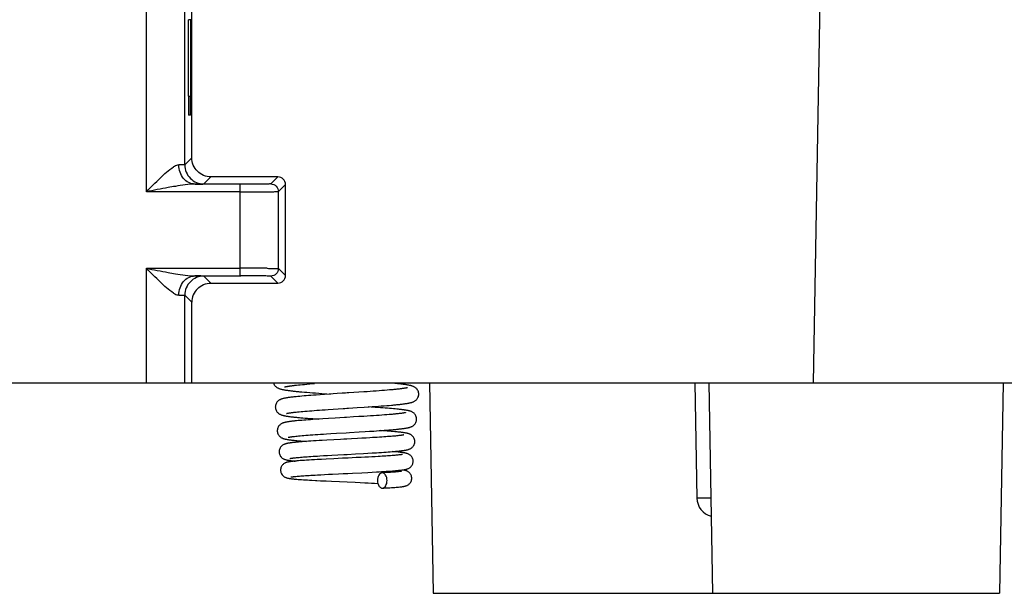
# Model space of a CAD drawing. Header units: millimetres. Extents: x 0 to 594, y 0 to 420.
# Tile 151 of 236: x 232 to 258, y 274 to 289. Entities that reach past the tile are written whole.
import ezdxf

# ---------------------------------------------------------------- set-up
doc = ezdxf.new("R2010")
doc.units = ezdxf.units.MM
doc.header["$LTSCALE"] = 32.67
doc.layers.get('0').update_dxf_attribs({"linetype": 'CONTINUOUS'})

msp = doc.modelspace()

# ---------------------------------------------------------------- linework, layer by layer
at = {"color": 9, "linetype": 'CONTINUOUS'}
for p, q in [((235.11735, 284.23122), (235.11735, 289.23035)), ((252.5492, 279.23035), (252.72375, 289.23035)), ((236.26811, 288.73035), (236.21335, 288.73035)), ((236.21335, 286.73034), (236.26779, 286.73034)), ((236.11734, 284.93469), (236.30249, 285.11983)), ((236.80246, 284.61982), (236.61733, 284.43469)), ((238.36734, 284.43469), (238.55243, 284.61978)), ((237.56735, 284.37233), (237.56735, 284.43121)), ((237.56735, 282.22948), (237.56735, 284.37233)), ((238.75243, 284.41979), (238.56734, 284.23469)), ((237.56735, 284.23122), (235.11735, 284.23122)), ((235.11735, 279.23035), (235.11735, 282.22948)), ((235.11735, 282.22948), (237.56735, 282.22948)), ((236.80222, 281.84112), (236.61733, 282.026)), ((238.36734, 282.026), (238.55227, 281.84109)), ((238.75225, 282.0411), (238.56734, 282.22597)), ((236.11734, 281.52601), (236.3022, 281.34115)), ((249.86926, 276.21807), (249.79417, 276.21801))]:
    msp.add_line(p, q, dxfattribs=at)
at = {"color": 7, "linetype": 'CONTINUOUS'}
for p, q in [((236.11734, 284.93469), (236.11734, 289.23035)), ((236.30249, 285.11983), (236.3028, 289.23035)), ((236.21335, 286.73034), (236.21335, 288.73035)), ((236.26811, 288.7478), (236.26779, 286.7129)), ((236.26553, 286.23035), (236.21553, 286.23035)), ((238.55245, 284.61977), (236.80245, 284.61983)), ((237.55381, 284.43121), (236.38557, 284.43123)), ((238.75225, 282.0411), (238.75243, 284.41979)), ((238.56734, 282.22597), (238.56734, 284.23469)), ((236.38296, 282.02949), (237.58302, 282.02947)), ((237.56735, 282.14515), (237.56736, 282.22948)), ((237.56737, 282.02948), (237.56735, 282.14515)), ((236.8021, 281.84109), (238.55226, 281.84112)), ((236.11734, 279.23035), (236.11734, 281.52601)), ((236.30204, 279.23035), (236.3022, 281.34115)), ((207.18735, 279.23035), (257.83537, 279.23035)), ((239.19157, 279.18902), (239.24826, 279.19417)), ((239.24826, 279.19417), (239.30816, 279.19941)), ((239.30816, 279.19941), (239.38725, 279.20605)), ((239.38725, 279.20605), (239.50738, 279.21569)), ((242.51699, 279.23035), (242.61299, 273.73035)), ((249.44876, 279.23035), (249.50128, 276.22162)), ((249.81699, 279.23035), (249.91299, 273.73035)), ((257.509, 279.23035), (257.41299, 273.73035)), ((238.72969, 279.12823), (238.73861, 279.1306)), ((238.81129, 279.14479), (238.83792, 279.14896)), ((239.0407, 279.1741), (239.0878, 279.17899)), ((239.0878, 279.17899), (239.13809, 279.18396)), ((239.13809, 279.18396), (239.19157, 279.18902)), ((239.24308, 278.9919), (239.31122, 278.98617)), ((239.31122, 278.98617), (239.38284, 278.98037)), ((239.38284, 278.98037), (239.45789, 278.97449)), ((239.45789, 278.97449), (239.5363, 278.96853)), ((239.5363, 278.96853), (239.61792, 278.96251)), ((239.61792, 278.96251), (239.70254, 278.95641)), ((239.70254, 278.95641), (239.83422, 278.94717)), ((239.89005, 278.9385), (239.77154, 278.93057)), ((239.83422, 278.94717), (239.92594, 278.94087)), ((240.09783, 278.95206), (239.89005, 278.9385)), ((240.66654, 278.98862), (240.53499, 278.98009)), ((240.79606, 278.99716), (240.66654, 278.98862)), ((240.88065, 279.00284), (240.79606, 278.99716)), ((240.96345, 279.00851), (240.88065, 279.00284)), ((241.04412, 279.01415), (240.96345, 279.00851)), ((241.12233, 279.01976), (241.04412, 279.01415)), ((241.19782, 279.02533), (241.12233, 279.01976)), ((241.27033, 279.03085), (241.19782, 279.02533)), ((241.33965, 279.03631), (241.27033, 279.03085)), ((241.40562, 279.04171), (241.33965, 279.03631)), ((241.4681, 279.04704), (241.40562, 279.04171)), ((239.07673, 278.8765), (239.02969, 278.87186)), ((239.12647, 278.88118), (239.07673, 278.8765)), ((239.17893, 278.88589), (239.12647, 278.88118)), ((239.23412, 278.89065), (239.17893, 278.88589)), ((239.29203, 278.89544), (239.23412, 278.89065)), ((239.35265, 278.90029), (239.29203, 278.89544)), ((239.41598, 278.90519), (239.35265, 278.90029)), ((239.48196, 278.91015), (239.41598, 278.90519)), ((239.55057, 278.91516), (239.48196, 278.91015)), ((239.65828, 278.92279), (239.55057, 278.91516)), ((239.77154, 278.93057), (239.65828, 278.92279)), ((238.98827, 278.46602), (239.02601, 278.47018)), ((239.02601, 278.47018), (239.06668, 278.47442)), ((239.06668, 278.47442), (239.1103, 278.47874)), ((239.1103, 278.47874), (239.15689, 278.48314)), ((239.15689, 278.48314), (239.20648, 278.48761)), ((239.20648, 278.48761), (239.25909, 278.49217)), ((239.25909, 278.49217), (239.31476, 278.49681)), ((239.31476, 278.49681), (239.37348, 278.50152)), ((239.37348, 278.50152), (239.43528, 278.50633)), ((239.43528, 278.50633), (239.50015, 278.51122)), ((239.50015, 278.51122), (239.56808, 278.5162)), ((239.56808, 278.5162), (239.63905, 278.52128)), ((239.63905, 278.52128), (239.71303, 278.52645)), ((239.71303, 278.52645), (239.78996, 278.53172)), ((239.78996, 278.53172), (239.86979, 278.53709)), ((239.86979, 278.53709), (239.99468, 278.54533)), ((239.99468, 278.54533), (240.12488, 278.55379)), ((240.62439, 278.58585), (240.80427, 278.59764)), ((240.80427, 278.59764), (240.93492, 278.60643)), ((240.99017, 278.59965), (240.91142, 278.60484)), ((240.93492, 278.60643), (241.01921, 278.61225)), ((241.09732, 278.5924), (240.99017, 278.59965)), ((241.01921, 278.61225), (241.10083, 278.61801)), ((241.16567, 278.58765), (241.09732, 278.5924)), ((241.10083, 278.61801), (241.17941, 278.6237)), ((241.23148, 278.58294), (241.16567, 278.58765)), ((241.17941, 278.6237), (241.25481, 278.62933)), ((241.29471, 278.57829), (241.23148, 278.58294)), ((241.25481, 278.62933), (241.32688, 278.63488)), ((241.35531, 278.57369), (241.29471, 278.57829)), ((241.32688, 278.63488), (241.39559, 278.64037)), ((241.41329, 278.56914), (241.35531, 278.57369)), ((241.39559, 278.64037), (241.46086, 278.6458)), ((241.4686, 278.56463), (241.41329, 278.56914)), ((241.46086, 278.6458), (241.52267, 278.65116)), ((241.52125, 278.56016), (241.4686, 278.56463)), ((241.57125, 278.55572), (241.52125, 278.56016)), ((241.6186, 278.55132), (241.57125, 278.55572)), ((239.07944, 278.24519), (239.03513, 278.24097)), ((239.12648, 278.24944), (239.07944, 278.24519)), ((239.17622, 278.25372), (239.12648, 278.24944)), ((239.2286, 278.25802), (239.17622, 278.25372)), ((239.20471, 278.31779), (239.26563, 278.31276)), ((239.28354, 278.26235), (239.2286, 278.25802)), ((239.26563, 278.31276), (239.32964, 278.30769)), ((239.34096, 278.2667), (239.28354, 278.26235)), ((239.32964, 278.30769), (239.39662, 278.30258)), ((239.40075, 278.27108), (239.34096, 278.2667)), ((239.39662, 278.30258), (239.46647, 278.29743)), ((239.46278, 278.27547), (239.40075, 278.27108)), ((239.5269, 278.27989), (239.46278, 278.27547)), ((239.46647, 278.29743), (239.53906, 278.29224)), ((239.62669, 278.28654), (239.5269, 278.27989)), ((239.53906, 278.29224), (239.62388, 278.28635)), ((239.73028, 278.29322), (239.62669, 278.28654)), ((239.87324, 278.30215), (239.73028, 278.29322)), ((240.05107, 278.31294), (239.87324, 278.30215)), ((240.66828, 278.34969), (240.53091, 278.34144)), ((240.80084, 278.3578), (240.66828, 278.34969)), ((240.88614, 278.36313), (240.80084, 278.3578)), ((240.96871, 278.3684), (240.88614, 278.36313)), ((241.04839, 278.3736), (240.96871, 278.3684)), ((241.12498, 278.37874), (241.04839, 278.3736)), ((241.19836, 278.38381), (241.12498, 278.37874)), ((241.26839, 278.38882), (241.19836, 278.38381)), ((241.33497, 278.39375), (241.26839, 278.38882)), ((241.39802, 278.39862), (241.33497, 278.39375)), ((241.45746, 278.40341), (241.39802, 278.39862)), ((241.51326, 278.40813), (241.45746, 278.40341)), ((239.9381, 277.90607), (240.08234, 277.9148)), ((240.42372, 277.93506), (240.67377, 277.94999)), ((240.67377, 277.94999), (240.83412, 277.9598)), ((240.83412, 277.9598), (240.94991, 277.96708)), ((240.94991, 277.96708), (241.06119, 277.97429)), ((241.06119, 277.97429), (241.13261, 277.97905)), ((241.13261, 277.97905), (241.20168, 277.98379)), ((241.20168, 277.98379), (241.26831, 277.98849)), ((241.289, 277.98105), (241.22497, 277.98542)), ((241.26831, 277.98849), (241.33241, 277.99317)), ((241.34951, 277.97679), (241.289, 277.98105)), ((241.33241, 277.99317), (241.39386, 277.99781)), ((241.40701, 277.97258), (241.34951, 277.97679)), ((241.39386, 277.99781), (241.45255, 278.00243)), ((241.46154, 277.96842), (241.40701, 277.97258)), ((241.45255, 278.00243), (241.50841, 278.00701)), ((241.51315, 277.96431), (241.46154, 277.96842)), ((241.50841, 278.00701), (241.56136, 278.01156)), ((241.56185, 277.96024), (241.51315, 277.96431)), ((241.56136, 278.01156), (241.61136, 278.01608)), ((241.60772, 277.95621), (241.56185, 277.96024)), ((238.98319, 277.83405), (239.01665, 277.83775)), ((239.01665, 277.83775), (239.05327, 277.84155)), ((239.08883, 277.68533), (239.04589, 277.68147)), ((239.05327, 277.84155), (239.09305, 277.84545)), ((239.13475, 277.68922), (239.08883, 277.68533)), ((239.09305, 277.84545), (239.13605, 277.84944)), ((239.18366, 277.69314), (239.13475, 277.68922)), ((239.13605, 277.84944), (239.18226, 277.85351)), ((239.18226, 277.85351), (239.2317, 277.85767)), ((239.23576, 277.69712), (239.18366, 277.69314)), ((239.2317, 277.85767), (239.28437, 277.86191)), ((239.29119, 277.70116), (239.23576, 277.69712)), ((239.28437, 277.86191), (239.34027, 277.86623)), ((239.35017, 277.70529), (239.29119, 277.70116)), ((239.34027, 277.86623), (239.39937, 277.87063)), ((239.41296, 277.70951), (239.35017, 277.70529)), ((239.39937, 277.87063), (239.46163, 277.87511)), ((239.4797, 277.71383), (239.41296, 277.70951)), ((239.46163, 277.87511), (239.52701, 277.87967)), ((239.55066, 277.71828), (239.4797, 277.71383)), ((239.52701, 277.87967), (239.59542, 277.8843)), ((239.6261, 277.72287), (239.55066, 277.71828)), ((239.59542, 277.8843), (239.66678, 277.88901)), ((239.70594, 277.7276), (239.6261, 277.72287)), ((239.66678, 277.88901), (239.74099, 277.89379)), ((239.83283, 277.73489), (239.70594, 277.7276)), ((239.74099, 277.89379), (239.81792, 277.89865)), ((239.81792, 277.89865), (239.9381, 277.90607)), ((240.00947, 277.74473), (239.83283, 277.73489)), ((240.18606, 277.75434), (240.00947, 277.74473)), ((240.47877, 277.77012), (240.35621, 277.76351)), ((240.63514, 277.77865), (240.47877, 277.77012)), ((240.74706, 277.78485), (240.63514, 277.77865)), ((240.85444, 277.79093), (240.74706, 277.78485)), ((240.95731, 277.7969), (240.85444, 277.79093)), ((241.02329, 277.80083), (240.95731, 277.7969)), ((241.08707, 277.80472), (241.02329, 277.80083)), ((241.14853, 277.80856), (241.08707, 277.80472)), ((241.20758, 277.81235), (241.14853, 277.80856)), ((241.26415, 277.81609), (241.20758, 277.81235)), ((241.31815, 277.81978), (241.26415, 277.81609)), ((241.36956, 277.82342), (241.31815, 277.81978)), ((241.41832, 277.827), (241.36956, 277.82342)), ((241.46441, 277.83052), (241.41832, 277.827)), ((241.50784, 277.83398), (241.46441, 277.83052)), ((241.54863, 277.83739), (241.50784, 277.83398)), ((241.58683, 277.84074), (241.54863, 277.83739)), ((241.62246, 277.84403), (241.58683, 277.84074)), ((241.65556, 277.84726), (241.62246, 277.84403)), ((241.68614, 277.85043), (241.65556, 277.84726)), ((241.71423, 277.85354), (241.68614, 277.85043)), ((241.73984, 277.85657), (241.71423, 277.85354)), ((240.78471, 277.38692), (240.90435, 277.39373)), ((240.90435, 277.39373), (241.01804, 277.40039)), ((241.01804, 277.40039), (241.1253, 277.40691)), ((241.1253, 277.40691), (241.19314, 277.41118)), ((241.19314, 277.41118), (241.25801, 277.4154)), ((241.25801, 277.4154), (241.31988, 277.41955)), ((241.31988, 277.41955), (241.37876, 277.42366)), ((241.37876, 277.42366), (241.43465, 277.42772)), ((241.43465, 277.42772), (241.48756, 277.43173)), ((241.48756, 277.43173), (241.53754, 277.4357)), ((241.53754, 277.4357), (241.58461, 277.43964)), ((241.57449, 277.43373), (241.54355, 277.4362)), ((241.61742, 277.43013), (241.57449, 277.43373)), ((241.58461, 277.43964), (241.62882, 277.44354)), ((241.65704, 277.42659), (241.61742, 277.43013)), ((241.62882, 277.44354), (241.67024, 277.44742)), ((238.96056, 277.271), (238.98496, 277.27386)), ((238.98496, 277.27386), (239.01182, 277.2768)), ((239.01182, 277.2768), (239.04112, 277.27981)), ((239.04112, 277.27981), (239.07288, 277.28288)), ((239.07288, 277.28288), (239.10708, 277.286)), ((239.13819, 277.19938), (239.09113, 277.19569)), ((239.10708, 277.286), (239.14373, 277.28918)), ((239.18915, 277.20313), (239.13819, 277.19938)), ((239.14373, 277.28918), (239.18284, 277.29242)), ((239.18284, 277.29242), (239.2244, 277.2957)), ((239.24413, 277.20695), (239.18915, 277.20313)), ((239.2244, 277.2957), (239.26845, 277.29904)), ((239.30321, 277.21084), (239.24413, 277.20695)), ((239.26845, 277.29904), (239.315, 277.30244)), ((239.36639, 277.21481), (239.30321, 277.21084)), ((239.315, 277.30244), (239.36408, 277.30589)), ((239.36408, 277.30589), (239.41571, 277.30939)), ((239.43357, 277.21885), (239.36639, 277.21481)), ((239.41571, 277.30939), (239.46992, 277.31296)), ((239.50428, 277.22293), (239.43357, 277.21885)), ((239.46992, 277.31296), (239.52671, 277.31659)), ((239.57813, 277.22704), (239.50428, 277.22293)), ((239.52671, 277.31659), (239.58611, 277.32029)), ((239.69349, 277.23323), (239.57813, 277.22704)), ((239.58611, 277.32029), (239.64809, 277.32405)), ((239.64809, 277.32405), (239.74595, 277.32983)), ((239.81253, 277.23938), (239.69349, 277.23323)), ((239.74595, 277.32983), (239.84966, 277.33578)), ((240.01288, 277.24936), (239.81253, 277.23938)), ((239.84966, 277.33578), (239.95921, 277.34192)), ((239.95921, 277.34192), (240.11417, 277.35043)), ((240.57578, 277.37538), (240.78471, 277.38692)), ((240.73182, 277.28424), (240.59853, 277.27766)), ((240.82813, 277.2891), (240.73182, 277.28424)), ((240.92098, 277.29389), (240.82813, 277.2891)), ((241.01015, 277.29863), (240.92098, 277.29389)), ((241.09541, 277.3033), (241.01015, 277.29863)), ((241.17659, 277.30791), (241.09541, 277.3033)), ((241.22836, 277.31095), (241.17659, 277.30791)), ((241.2782, 277.31397), (241.22836, 277.31095)), ((241.32607, 277.31697), (241.2782, 277.31397)), ((241.37195, 277.31994), (241.32607, 277.31697)), ((241.41579, 277.32289), (241.37195, 277.31994)), ((241.45758, 277.32581), (241.41579, 277.32289)), ((241.49729, 277.32871), (241.45758, 277.32581)), ((241.53488, 277.33159), (241.49729, 277.32871)), ((241.57034, 277.33443), (241.53488, 277.33159)), ((241.6036, 277.33725), (241.57034, 277.33443)), ((241.63463, 277.34003), (241.6036, 277.33725)), ((241.66336, 277.34277), (241.63463, 277.34003)), ((241.68977, 277.34546), (241.66336, 277.34277)), ((241.7138, 277.34809), (241.68977, 277.34546)), ((240.50348, 276.87303), (240.74802, 276.88502)), ((240.74802, 276.88502), (240.90506, 276.89299)), ((240.90506, 276.89299), (241.01812, 276.89895)), ((241.01812, 276.89895), (241.12622, 276.90487)), ((241.12622, 276.90487), (241.19517, 276.9088)), ((241.19517, 276.9088), (241.2614, 276.9127)), ((241.2614, 276.9127), (241.32474, 276.91658)), ((241.32363, 276.88287), (241.27601, 276.88024)), ((241.36891, 276.88547), (241.32363, 276.88287)), ((241.32474, 276.91658), (241.38505, 276.92043)), ((241.41185, 276.88804), (241.36891, 276.88547)), ((241.38505, 276.92043), (241.44221, 276.92426)), ((241.45244, 276.89057), (241.41185, 276.88804)), ((241.44221, 276.92426), (241.49613, 276.92805)), ((241.49068, 276.89306), (241.45244, 276.89057)), ((241.52658, 276.89552), (241.49068, 276.89306)), ((241.49613, 276.92805), (241.54675, 276.93181)), ((241.56012, 276.89794), (241.52658, 276.89552)), ((241.54675, 276.93181), (241.59404, 276.93555)), ((241.59133, 276.90031), (241.56012, 276.89794)), ((241.6202, 276.90265), (241.59133, 276.90031)), ((241.64675, 276.90493), (241.6202, 276.90265)), ((241.67099, 276.90716), (241.64675, 276.90493)), ((241.69291, 276.90933), (241.67099, 276.90716)), ((241.71254, 276.91143), (241.69291, 276.90933)), ((238.97688, 276.78365), (238.99925, 276.78612)), ((238.99925, 276.78612), (239.0242, 276.78868)), ((239.0242, 276.78868), (239.05176, 276.79131)), ((239.04453, 276.71318), (239.08306, 276.71)), ((239.05176, 276.79131), (239.08196, 276.79402)), ((239.08196, 276.79402), (239.11478, 276.79678)), ((239.08306, 276.71), (239.12456, 276.70679)), ((239.11478, 276.79678), (239.15022, 276.79961)), ((239.12456, 276.70679), (239.1691, 276.70354)), ((239.15022, 276.79961), (239.18827, 276.80249)), ((239.1691, 276.70354), (239.2167, 276.70026)), ((239.18827, 276.80249), (239.2289, 276.80542)), ((239.2167, 276.70026), (239.26738, 276.69694)), ((239.2289, 276.80542), (239.27208, 276.8084)), ((239.26738, 276.69694), (239.32118, 276.69358)), ((239.27208, 276.8084), (239.31775, 276.81142)), ((239.31775, 276.81142), (239.36587, 276.81448)), ((239.32118, 276.69358), (239.37805, 276.69017)), ((239.36587, 276.81448), (239.41641, 276.81758)), ((239.37805, 276.69017), (239.43786, 276.68674)), ((239.41641, 276.81758), (239.46939, 276.82072)), ((239.43786, 276.68674), (239.53265, 276.68154)), ((239.46939, 276.82072), (239.52484, 276.82391)), ((239.52484, 276.82391), (239.58277, 276.82715)), ((239.58277, 276.82715), (239.67436, 276.83212)), ((239.66727, 276.67455), (239.8093, 276.66755)), ((239.67436, 276.83212), (239.77161, 276.83722)), ((239.77161, 276.83722), (239.87451, 276.84246)), ((239.8093, 276.66755), (239.95621, 276.66059)), ((239.87451, 276.84246), (239.98299, 276.84786)), ((239.95621, 276.66059), (240.57139, 276.63268)), ((239.98299, 276.84786), (240.13607, 276.85534)), ((240.57139, 276.63268), (240.70251, 276.62668)), ((240.70251, 276.62668), (240.82678, 276.62088)), ((240.82678, 276.62088), (240.9153, 276.61666)), ((240.9153, 276.61666), (240.99972, 276.61252)), ((240.99972, 276.61252), (241.07999, 276.60848)), ((241.28401, 276.48045), (241.31964, 276.4824)), ((241.31964, 276.4824), (241.37652, 276.48561)), ((241.37652, 276.48561), (241.42956, 276.48875)), ((241.42956, 276.48875), (241.47893, 276.49183)), ((241.47893, 276.49183), (241.52477, 276.49484)), ((241.52477, 276.49484), (241.56722, 276.49779)), ((241.56722, 276.49779), (241.60645, 276.50069)), ((241.60645, 276.50069), (241.64262, 276.50354)), ((241.64262, 276.50354), (241.67588, 276.50636)), ((241.67588, 276.50636), (241.7064, 276.50915)), ((241.7064, 276.50915), (241.73437, 276.51192)), ((242.61299, 273.73035), (257.41299, 273.73035))]:
    msp.add_line(p, q, dxfattribs=at)
for points in [[(238.43708, 279.23035), (238.43795, 279.22717), (238.44703, 279.20443), (238.45804, 279.18385), (238.47046, 279.16559), (238.48397, 279.1495), (238.49798, 279.13575), (238.51198, 279.1242), (238.52581, 279.11445), (238.53932, 279.1062), (238.55229, 279.09926), (238.56472, 279.09337), (238.57692, 279.0882), (238.58888, 279.08365), (238.60059, 279.0796), (238.61244, 279.07586), (238.62452, 279.07236), (238.63679, 279.06907), (238.64942, 279.06593), (238.66245, 279.06291), (238.67587, 279.06), (238.68981, 279.05715), (238.70429, 279.05436), (238.7193, 279.05162), (238.73495, 279.04891), (238.75126, 279.04622), (238.76823, 279.04355), (238.78591, 279.04089), (238.80434, 279.03824), (238.8235, 279.03559), (238.84344, 279.03293), (238.86417, 279.03028), (238.88569, 279.02761), (238.90803, 279.02494), (238.93121, 279.02226), (238.95522, 279.01957), (238.98008, 279.01687), (239.0058, 279.01416), (239.03238, 279.01143), (239.05984, 279.00869), (239.08818, 279.00593), (239.11739, 279.00316), (239.14749, 279.00037), (239.17847, 278.99756), (239.24308, 278.9919)], [(241.93446, 279.17929), (241.91911, 279.18183), (241.90313, 279.18435), (241.88653, 279.18685), (241.86929, 279.18934), (241.8514, 279.19183), (241.83286, 279.19431), (241.81367, 279.19678), (241.79383, 279.19925), (241.77329, 279.20172), (241.75206, 279.20419), (241.73014, 279.20667), (241.70751, 279.20915), (241.68417, 279.21164), (241.66012, 279.21413), (241.63535, 279.21663), (241.60986, 279.21914)], [(238.7264, 279.12735), (238.72578, 279.1271), (238.72474, 279.1267), (238.72526, 279.12688), (238.72692, 279.12741), (238.72969, 279.12823)], [(238.73861, 279.1306), (238.74452, 279.13203), (238.75143, 279.1336), (238.75923, 279.13527), (238.76791, 279.13703), (238.7775, 279.13888)], [(238.7775, 279.13888), (238.78792, 279.14079), (238.79918, 279.14276), (238.81129, 279.14479)], [(238.83792, 279.14896), (238.85244, 279.15111), (238.86774, 279.15329), (238.88382, 279.1555)], [(238.88382, 279.1555), (238.90069, 279.15774), (238.91834, 279.16), (238.93677, 279.16229), (238.95598, 279.16461), (238.97598, 279.16695), (238.99676, 279.16931), (239.01834, 279.17169), (239.0407, 279.1741)], [(240.53499, 278.98009), (240.40265, 278.97159), (240.35858, 278.96877), (240.31461, 278.96596), (240.27079, 278.96316), (240.22715, 278.96037), (240.09783, 278.95206)], [(241.93721, 279.10636), (241.93669, 279.1062), (241.9342, 279.10547), (241.93026, 279.1044), (241.92517, 279.10312), (241.91897, 279.10167), (241.91158, 279.10005), (241.90315, 279.09832), (241.89371, 279.09649), (241.88321, 279.09457), (241.87174, 279.09258), (241.85928, 279.09053), (241.84581, 279.08841), (241.83138, 279.08625), (241.81597, 279.08404), (241.79958, 279.08179), (241.78222, 279.0795), (241.76389, 279.07718), (241.74457, 279.07482), (241.72429, 279.07243), (241.70302, 279.07), (241.68077, 279.06755), (241.65756, 279.06507), (241.63336, 279.06257), (241.60818, 279.06003), (241.58205, 279.05748), (241.55497, 279.0549), (241.52694, 279.0523), (241.49798, 279.04968), (241.4681, 279.04704)], [(241.52267, 278.65116), (241.55227, 278.65381), (241.581, 278.65646), (241.60887, 278.65908), (241.63587, 278.6617), (241.66201, 278.6643), (241.6873, 278.66688), (241.71174, 278.66946), (241.73534, 278.67202), (241.75812, 278.67458), (241.78007, 278.67712), (241.80121, 278.67966), (241.82157, 278.68219), (241.84114, 278.68472), (241.85994, 278.68725), (241.87802, 278.68978), (241.89536, 278.69232), (241.91199, 278.69486), (241.92798, 278.69742), (241.9433, 278.7), (241.958, 278.70261), (241.97217, 278.70527), (241.98581, 278.70798), (241.99894, 278.71076), (242.01169, 278.71364), (242.02408, 278.71664), (242.03612, 278.71979), (242.048, 278.72316), (242.05967, 278.72676), (242.07122, 278.73068), (242.08304, 278.73509), (242.09513, 278.74012), (242.10749, 278.74588), (242.12042, 278.7527), (242.13396, 278.76087), (242.14784, 278.77057), (242.16191, 278.78207), (242.17596, 278.79578), (242.18952, 278.81184), (242.20197, 278.83006), (242.21299, 278.85058), (242.22208, 278.87322), (242.22859, 278.8971), (242.23223, 278.92167), (242.23297, 278.93877)], [(242.23297, 278.9387), (242.23248, 278.95264), (242.22919, 278.97743), (242.2229, 279.00176), (242.21387, 279.02501), (242.20276, 279.04611), (242.19011, 279.06489), (242.17623, 279.08145), (242.16184, 279.0955), (242.14752, 279.10721), (242.13343, 279.11701), (242.11978, 279.12521), (242.10686, 279.13199), (242.09464, 279.13767), (242.08276, 279.1426), (242.07126, 279.14691), (242.06013, 279.1507), (242.04895, 279.15418), (242.03765, 279.15743), (242.02626, 279.16046), (242.01453, 279.16336), (242.0024, 279.16616), (241.98989, 279.16888), (241.97687, 279.17154), (241.9633, 279.17416), (241.94918, 279.17674), (241.93446, 279.17929)], [(239.02969, 278.87186), (239.00718, 278.86955), (238.98532, 278.86724), (238.96414, 278.86494), (238.94361, 278.86264), (238.92372, 278.86034), (238.90448, 278.85804), (238.88588, 278.85574), (238.86788, 278.85344), (238.85049, 278.85113), (238.8337, 278.84881), (238.81753, 278.84648), (238.80196, 278.84414), (238.787, 278.84179), (238.77262, 278.83942), (238.75882, 278.83703), (238.74559, 278.83462), (238.73285, 278.83217), (238.72062, 278.82967), (238.70884, 278.82711), (238.69739, 278.82446), (238.68628, 278.82171), (238.67545, 278.81882), (238.66464, 278.8157), (238.65389, 278.81233), (238.64313, 278.80865), (238.63193, 278.80442), (238.62027, 278.79953), (238.60822, 278.79386), (238.59542, 278.78704), (238.58187, 278.77877), (238.56786, 278.76884), (238.55368, 278.75701), (238.53951, 278.74285), (238.52589, 278.72622), (238.51356, 278.70748), (238.50284, 278.6866), (238.49418, 278.66371), (238.48818, 278.63982), (238.48507, 278.61547), (238.48464, 278.60241)], [(238.48464, 278.60247), (238.48535, 278.58571), (238.48891, 278.56137), (238.49529, 278.53774), (238.50419, 278.51534), (238.51501, 278.49498), (238.5273, 278.4768), (238.54073, 278.46073), (238.55469, 278.44699), (238.56871, 278.43544), (238.58258, 278.42571), (238.59608, 278.41754), (238.60893, 278.41075), (238.62116, 278.40506), (238.63308, 278.40012), (238.64468, 278.3958), (238.65597, 278.39201), (238.66733, 278.38853), (238.67885, 278.38529), (238.69051, 278.38228), (238.70248, 278.37941), (238.71479, 278.37667), (238.72745, 278.37403), (238.74061, 278.37145), (238.75429, 278.36893), (238.76849, 278.36645), (238.78331, 278.364), (238.79877, 278.36157), (238.81487, 278.35916), (238.83166, 278.35675), (238.84917, 278.35435), (238.8674, 278.35196), (238.88638, 278.34956), (238.90611, 278.34716), (238.92661, 278.34476), (238.9479, 278.34235), (238.96997, 278.33993), (238.99284, 278.33751), (239.01651, 278.33508), (239.04098, 278.33264), (239.06626, 278.33019), (239.09235, 278.32773), (239.11924, 278.32526), (239.14693, 278.32278), (239.20471, 278.31779)], [(238.77797, 278.43329), (238.77845, 278.43344), (238.78064, 278.43407), (238.78402, 278.43497), (238.78834, 278.43605), (238.79357, 278.43727), (238.79978, 278.43863), (238.80684, 278.44009), (238.81472, 278.44163), (238.82348, 278.44326), (238.83302, 278.44494), (238.84335, 278.44668), (238.85449, 278.44847), (238.86639, 278.4503), (238.87904, 278.45217), (238.89246, 278.45407), (238.90661, 278.456), (238.92149, 278.45796), (238.9371, 278.45994), (238.95343, 278.46195), (238.97048, 278.46397), (238.98827, 278.46602)], [(240.12488, 278.55379), (240.25901, 278.5624), (240.30434, 278.5653), (240.34987, 278.56822), (240.3956, 278.57114), (240.62439, 278.58585)], [(241.88845, 278.45504), (241.88773, 278.45482), (241.88545, 278.45419), (241.88168, 278.45323), (241.87676, 278.45206), (241.87072, 278.45074), (241.8635, 278.44926), (241.85525, 278.44767), (241.84599, 278.446), (241.83568, 278.44424), (241.82439, 278.44242), (241.81214, 278.44054), (241.79888, 278.43861), (241.78467, 278.43663), (241.7695, 278.43461), (241.75336, 278.43256), (241.73626, 278.43047), (241.71822, 278.42835), (241.69922, 278.4262), (241.67927, 278.42402), (241.65837, 278.42182), (241.63652, 278.41959), (241.61373, 278.41734), (241.59001, 278.41507), (241.56536, 278.41278), (241.53977, 278.41047), (241.51326, 278.40813)], [(242.17838, 278.28362), (242.17794, 278.29677), (242.17482, 278.32111), (242.1688, 278.34499), (242.16011, 278.36783), (242.14935, 278.38872), (242.13694, 278.40749), (242.1232, 278.42415), (242.10889, 278.43832), (242.09457, 278.45014), (242.08043, 278.46002), (242.06679, 278.46821), (242.05401, 278.47489), (242.04203, 278.4804), (242.03049, 278.48513), (242.01944, 278.4892), (242.00887, 278.49273), (241.99834, 278.49595), (241.98776, 278.49891), (241.97719, 278.50165), (241.96634, 278.50427), (241.95516, 278.50678), (241.94368, 278.5092), (241.93174, 278.51156), (241.9193, 278.51389), (241.90638, 278.51617), (241.89291, 278.51843), (241.87886, 278.52067), (241.86423, 278.5229), (241.84901, 278.52511), (241.83318, 278.52732), (241.81674, 278.52951), (241.79971, 278.5317), (241.78208, 278.53388), (241.76386, 278.53606), (241.74502, 278.53823), (241.72555, 278.54041), (241.70545, 278.54258), (241.68471, 278.54476), (241.66332, 278.54694), (241.6186, 278.55132)], [(239.03513, 278.24097), (239.014, 278.23887), (238.99358, 278.23678), (238.97383, 278.23469), (238.95474, 278.2326), (238.93631, 278.23052), (238.91852, 278.22843), (238.90138, 278.22635), (238.88487, 278.22426), (238.869, 278.22217), (238.85376, 278.22007), (238.83915, 278.21797), (238.82515, 278.21585), (238.81173, 278.21373), (238.79888, 278.21158), (238.78658, 278.20941), (238.77474, 278.2072), (238.76337, 278.20495), (238.75242, 278.20263), (238.74171, 278.20021), (238.7313, 278.19768), (238.72109, 278.195), (238.71076, 278.19205), (238.70036, 278.18881), (238.68982, 278.1852), (238.67864, 278.18094), (238.66676, 278.17587), (238.65431, 278.16984), (238.64109, 278.16252), (238.62707, 278.1535), (238.61264, 278.1426), (238.59837, 278.12974), (238.58444, 278.11453), (238.57139, 278.09693), (238.56004, 278.0777), (238.55064, 278.05704), (238.5434, 278.03508), (238.53865, 278.01266), (238.53647, 277.99029), (238.53631, 277.98234)], [(240.53091, 278.34144), (240.34189, 278.33022), (240.29385, 278.32738), (240.05107, 278.31294)], [(241.61136, 278.01608), (241.63526, 278.01832), (241.6584, 278.02056), (241.68081, 278.02279), (241.70248, 278.02502), (241.72341, 278.02724), (241.74362, 278.02945), (241.76309, 278.03166), (241.78185, 278.03386), (241.79992, 278.03607), (241.81728, 278.03827), (241.83396, 278.04047), (241.84999, 278.04269), (241.86538, 278.0449), (241.88013, 278.04713), (241.89431, 278.04938), (241.90792, 278.05166), (241.92098, 278.05396), (241.93359, 278.05631), (241.94575, 278.05873), (241.95748, 278.06121), (241.96895, 278.06381), (241.98015, 278.06654), (241.9911, 278.06944), (242.00202, 278.07257), (242.01287, 278.07598), (242.02373, 278.07973), (242.03499, 278.08404), (242.04668, 278.08904), (242.05873, 278.09485), (242.07141, 278.10179), (242.08472, 278.11016), (242.09836, 278.12014), (242.11205, 278.1319), (242.12556, 278.14578), (242.13846, 278.1619), (242.15015, 278.17996), (242.16033, 278.19995), (242.16862, 278.22176), (242.17453, 278.2447), (242.17779, 278.26834), (242.17838, 278.28367)], [(238.53631, 277.98237), (238.53673, 277.96956), (238.53956, 277.94662), (238.54502, 277.92394), (238.55296, 277.902), (238.56299, 277.88155), (238.57487, 277.86271), (238.58833, 277.84564), (238.60258, 277.83096), (238.61711, 277.81857), (238.63172, 277.80811), (238.64592, 277.79945), (238.65934, 277.79241), (238.67204, 277.78659), (238.68431, 277.78164), (238.69605, 277.77744), (238.70733, 277.77381), (238.71865, 277.77052), (238.73011, 277.76748), (238.74167, 277.76467), (238.75361, 277.762), (238.76599, 277.75943), (238.77881, 277.75695), (238.79222, 277.75453), (238.80629, 277.75214), (238.82101, 277.74979), (238.83648, 277.74745), (238.85274, 277.74513), (238.86978, 277.74281), (238.88767, 277.74049), (238.90642, 277.73818), (238.92603, 277.73586), (238.94654, 277.73353), (238.96794, 277.7312), (238.99026, 277.72887), (239.01347, 277.72652), (239.03759, 277.72417), (239.06261, 277.72182), (239.08855, 277.71945), (239.11539, 277.71708), (239.14314, 277.71469), (239.17189, 277.71229), (239.20162, 277.70988), (239.23235, 277.70745), (239.26415, 277.70499), (239.30351, 277.70203)], [(240.08234, 277.9148), (240.33874, 277.93003), (240.42372, 277.93506)], [(242.12963, 277.69855), (242.12943, 277.70747), (242.12707, 277.73023), (242.12207, 277.75295), (242.1145, 277.77515), (242.10472, 277.796), (242.09291, 277.81541), (242.07931, 277.83311), (242.06482, 277.84834), (242.04994, 277.86118), (242.03491, 277.87201), (242.02038, 277.88085), (242.00686, 277.8879), (241.99423, 277.89364), (241.98218, 277.89844), (241.97082, 277.90247), (241.9601, 277.90588), (241.94943, 277.90895), (241.93869, 277.91178), (241.92795, 277.91437), (241.9169, 277.91683), (241.90545, 277.9192), (241.89365, 277.92148), (241.88136, 277.9237), (241.86854, 277.92588), (241.85522, 277.92801), (241.84137, 277.93011), (241.82701, 277.93218), (241.81213, 277.93422), (241.79667, 277.93625), (241.78063, 277.93826), (241.76401, 277.94025), (241.74676, 277.94225), (241.72887, 277.94424), (241.71035, 277.94623), (241.69117, 277.94822), (241.67132, 277.95021), (241.65081, 277.9522), (241.60772, 277.95621)], [(239.04589, 277.68147), (239.02552, 277.67956), (239.00589, 277.67765), (238.98699, 277.67574), (238.96881, 277.67384), (238.95134, 277.67194), (238.93457, 277.67005), (238.9185, 277.66816), (238.90309, 277.66627), (238.88833, 277.66437), (238.87421, 277.66246), (238.86068, 277.66054), (238.84773, 277.65861), (238.83535, 277.65665), (238.8234, 277.65465), (238.81189, 277.65259), (238.80079, 277.65047), (238.78995, 277.64824), (238.77936, 277.6459), (238.769, 277.64341), (238.75862, 277.64068), (238.74827, 277.63769), (238.73784, 277.63435), (238.72682, 277.63042), (238.71517, 277.62573), (238.70295, 277.62013), (238.6899, 277.61326), (238.67591, 277.6047), (238.66145, 277.59427), (238.64714, 277.58196), (238.63326, 277.56753), (238.62019, 277.55084), (238.60858, 277.53236), (238.59874, 277.51228), (238.59089, 277.49066), (238.5854, 277.46794), (238.58253, 277.44447), (238.58215, 277.43225)], [(238.82388, 277.80948), (238.82338, 277.80931), (238.82371, 277.80941), (238.8253, 277.80986), (238.82784, 277.81052), (238.83134, 277.81137), (238.83585, 277.81239), (238.84121, 277.81352), (238.8474, 277.81476), (238.85446, 277.81609), (238.86231, 277.81749), (238.87092, 277.81895), (238.88033, 277.82047), (238.89049, 277.82203), (238.90143, 277.82364), (238.91314, 277.82529), (238.92561, 277.82698), (238.93884, 277.8287), (238.95286, 277.83045), (238.96764, 277.83224), (238.98319, 277.83405)], [(240.35621, 277.76351), (240.27208, 277.75898), (240.18606, 277.75434)], [(241.67024, 277.44742), (241.68991, 277.44935), (241.70892, 277.45128), (241.72726, 277.45321), (241.74495, 277.45514), (241.762, 277.45707), (241.77842, 277.459), (241.79422, 277.46094), (241.80944, 277.46289), (241.82409, 277.46486), (241.83816, 277.46684), (241.8517, 277.46884), (241.86469, 277.47087), (241.87716, 277.47293), (241.88916, 277.47503), (241.90068, 277.47717), (241.91176, 277.47938), (241.92255, 277.48169), (241.93301, 277.48409), (241.94323, 277.48664), (241.95353, 277.48944), (241.9639, 277.49252), (241.97439, 277.49597), (241.98544, 277.5), (241.99709, 277.50479), (242.00925, 277.51046), (242.02216, 277.51734), (242.03582, 277.52577), (242.04991, 277.53595), (242.06403, 277.54806), (242.07799, 277.56251), (242.09125, 277.57935), (242.103, 277.59799), (242.11296, 277.61826), (242.12088, 277.64008), (242.12634, 277.66267), (242.1292, 277.68558), (242.12963, 277.69858)], [(241.8456, 277.87365), (241.84578, 277.87371), (241.84551, 277.87363), (241.84404, 277.87324), (241.84166, 277.87264), (241.8384, 277.87189), (241.83419, 277.87097), (241.8292, 277.86995), (241.82342, 277.86885), (241.81684, 277.86765), (241.80955, 277.8664), (241.80156, 277.8651), (241.79286, 277.86375), (241.78352, 277.86237), (241.77355, 277.86096), (241.76294, 277.85952), (241.7517, 277.85806), (241.73984, 277.85657)], [(238.58215, 277.43229), (238.58257, 277.41947), (238.58542, 277.39654), (238.59091, 277.37383), (238.59893, 277.35181), (238.60911, 277.33125), (238.62125, 277.31221), (238.63509, 277.29496), (238.64975, 277.28019), (238.66475, 277.26777), (238.67983, 277.25735), (238.69432, 277.2489), (238.70771, 277.24221), (238.72015, 277.23681), (238.73201, 277.2323), (238.74321, 277.22852), (238.75381, 277.22532), (238.76441, 277.22243), (238.77514, 277.21977), (238.78594, 277.21731), (238.79711, 277.21498), (238.80872, 277.21273), (238.82076, 277.21056), (238.8334, 277.20844), (238.84666, 277.20635), (238.86056, 277.20429), (238.87521, 277.20224), (238.89063, 277.2002), (238.90685, 277.19817), (238.92387, 277.19613), (238.94173, 277.1941), (238.96043, 277.19206), (238.97997, 277.19003), (239.00173, 277.18786)], [(242.08671, 277.18347), (242.08641, 277.19433), (242.08375, 277.21743), (242.07848, 277.24007), (242.07078, 277.26182), (242.06104, 277.28207), (242.04947, 277.30075), (242.03637, 277.31764), (242.0225, 277.33219), (242.0083, 277.34447), (241.99403, 277.35482), (241.98026, 277.3633), (241.9674, 277.37011), (241.95539, 277.37563), (241.94406, 277.3802), (241.93356, 277.38396), (241.92381, 277.38709), (241.91428, 277.38986), (241.90488, 277.39235), (241.89567, 277.39458), (241.8863, 277.39668), (241.8767, 277.39868), (241.8669, 277.40057), (241.85673, 277.40241), (241.84613, 277.40422), (241.83512, 277.40598), (241.8236, 277.40772), (241.81155, 277.40945), (241.79896, 277.41116), (241.78579, 277.41287), (241.77204, 277.41457), (241.75768, 277.41627), (241.74267, 277.41797), (241.72698, 277.41968), (241.7106, 277.42139), (241.6935, 277.42311), (241.65704, 277.42659)], [(239.09113, 277.19569), (239.06903, 277.19387), (239.04786, 277.19206), (239.02761, 277.19027), (239.00825, 277.18848), (238.98976, 277.18671), (238.97211, 277.18494), (238.95529, 277.18317), (238.93927, 277.18141), (238.92402, 277.17965), (238.90953, 277.17789), (238.89576, 277.17612), (238.88271, 277.17434), (238.87034, 277.17255), (238.85856, 277.17073), (238.84736, 277.16888), (238.8367, 277.16699), (238.82637, 277.16501), (238.81641, 277.16294), (238.8067, 277.16074), (238.7969, 277.1583), (238.78705, 277.15559), (238.77704, 277.15253), (238.76627, 277.14883), (238.7546, 277.14426), (238.74222, 277.1387), (238.72904, 277.13185), (238.71495, 277.12327), (238.70043, 277.11279), (238.68628, 277.10058), (238.67285, 277.08657), (238.66031, 277.07061), (238.64911, 277.05296), (238.63959, 277.03396), (238.63185, 277.01352), (238.62609, 276.99134), (238.62275, 276.96746), (238.62215, 276.95218)], [(238.86385, 277.25573), (238.86345, 277.2556), (238.86308, 277.25549), (238.86398, 277.25573), (238.86583, 277.2562), (238.86861, 277.25684), (238.87236, 277.25766), (238.8769, 277.25858), (238.88217, 277.25959), (238.88823, 277.26068), (238.89498, 277.26183), (238.90239, 277.26303), (238.91049, 277.26427), (238.91924, 277.26556), (238.92862, 277.26688), (238.93865, 277.26822), (238.94929, 277.2696), (238.96056, 277.271)], [(240.59853, 277.27766), (240.38962, 277.26755), (240.35374, 277.26582), (240.31755, 277.26408), (240.28094, 277.26232), (240.24393, 277.26055), (240.01288, 277.24936)], [(240.11417, 277.35043), (240.27826, 277.35931), (240.32031, 277.36157), (240.36262, 277.36385), (240.57578, 277.37538)], [(241.59404, 276.93555), (241.61644, 276.9374), (241.63801, 276.93925), (241.65874, 276.9411), (241.67865, 276.94293), (241.69774, 276.94476), (241.71602, 276.94659), (241.73349, 276.94841), (241.75018, 276.95022), (241.76611, 276.95204), (241.78128, 276.95385), (241.79573, 276.95567), (241.80951, 276.9575), (241.82263, 276.95935), (241.83511, 276.96121), (241.84708, 276.96311), (241.85852, 276.96505), (241.86948, 276.96704), (241.88015, 276.96914), (241.89051, 276.97134), (241.90063, 276.97368), (241.91087, 276.97628), (241.92118, 276.97917), (241.93164, 276.98244), (241.94281, 276.98636), (241.95486, 276.99117), (241.96756, 276.99699), (241.98083, 277.00403), (241.99478, 277.01268), (242.00901, 277.02309), (242.02269, 277.03499), (242.03546, 277.04829), (242.04734, 277.06322), (242.05816, 277.07984), (242.06759, 277.09789), (242.07548, 277.1175), (242.0817, 277.13928), (242.08567, 277.16336), (242.08671, 277.1835)], [(241.80838, 277.36208), (241.80885, 277.36223), (241.80938, 277.36238), (241.80858, 277.36217), (241.80683, 277.36176), (241.80418, 277.36117), (241.80054, 277.36042), (241.79613, 277.35957), (241.79098, 277.35864), (241.78505, 277.35763), (241.77843, 277.35657), (241.77114, 277.35546), (241.76316, 277.3543), (241.75455, 277.35311), (241.7453, 277.35189), (241.73541, 277.35065), (241.72491, 277.34938), (241.7138, 277.34809)], [(238.62215, 276.95221), (238.62279, 276.93646), (238.62607, 276.91313), (238.63185, 276.89088), (238.63981, 276.86992), (238.64964, 276.85051), (238.66113, 276.83265), (238.67398, 276.81655), (238.68765, 276.80255), (238.70185, 276.79052), (238.71629, 276.78028), (238.7303, 276.77189), (238.74346, 276.76514), (238.75585, 276.75967), (238.76758, 276.75516), (238.7785, 276.75147), (238.78873, 276.7484), (238.79874, 276.74571), (238.80859, 276.74332), (238.81824, 276.74118), (238.82804, 276.73919), (238.83803, 276.73731), (238.84819, 276.73554), (238.85872, 276.73382), (238.86967, 276.73215), (238.88102, 276.73052), (238.89288, 276.72891), (238.90528, 276.72732), (238.9182, 276.72574), (238.93173, 276.72417), (238.94587, 276.7226), (238.96062, 276.72104), (238.97604, 276.71947), (238.99212, 276.71791), (239.00888, 276.71634), (239.04453, 276.71318)], [(241.77925, 276.921), (241.7786, 276.92085), (241.77705, 276.92052), (241.77454, 276.92002), (241.77129, 276.91941), (241.76734, 276.91872), (241.76265, 276.91796), (241.75733, 276.91714), (241.75139, 276.91627), (241.7448, 276.91536), (241.73762, 276.91442), (241.72985, 276.91345), (241.72148, 276.91245), (241.71254, 276.91143)], [(242.04962, 276.7384), (242.04909, 276.75275), (242.04589, 276.77647), (242.04019, 276.79884), (242.03237, 276.81968), (242.02274, 276.83893), (242.01153, 276.85658), (241.99906, 276.87245), (241.98576, 276.88631), (241.97186, 276.89832), (241.95768, 276.90858), (241.94389, 276.91702), (241.93084, 276.92384), (241.91851, 276.92939), (241.90689, 276.93392), (241.89617, 276.93758), (241.8862, 276.94059), (241.8765, 276.94321), (241.86705, 276.94552), (241.85783, 276.94755), (241.84846, 276.94945), (241.83887, 276.95124), (241.82908, 276.95293), (241.81888, 276.95458), (241.8082, 276.95618), (241.80402, 276.95677)], [(238.89764, 276.77203), (238.89708, 276.77186), (238.89635, 276.77166), (238.89695, 276.77181), (238.8985, 276.77216), (238.90092, 276.77269), (238.90431, 276.77337), (238.90845, 276.77414), (238.91331, 276.77499), (238.91894, 276.77593), (238.92524, 276.77691), (238.93221, 276.77794), (238.93985, 276.77902), (238.94814, 276.78013), (238.95707, 276.78127), (238.96666, 276.78245), (238.97688, 276.78365)], [(239.53265, 276.68154), (239.56548, 276.6798), (239.66727, 276.67455)], [(240.13607, 276.85534), (240.25632, 276.86114), (240.29717, 276.8631), (240.33822, 276.86508), (240.37944, 276.86706), (240.50348, 276.87303)], [(241.73437, 276.51192), (241.74744, 276.51331), (241.75997, 276.5147), (241.77197, 276.5161), (241.78345, 276.51751), (241.79448, 276.51894), (241.80508, 276.52039), (241.81524, 276.52187), (241.82504, 276.52339), (241.83444, 276.52495), (241.84351, 276.52656), (241.85241, 276.52827), (241.8611, 276.53008), (241.86966, 276.53202), (241.87848, 276.5342), (241.88749, 276.53667), (241.89677, 276.5395), (241.90693, 276.54298), (241.91807, 276.54731), (241.93002, 276.55263), (241.94289, 276.55928), (241.95678, 276.56767), (241.9712, 276.57801), (241.98541, 276.5902), (241.99909, 276.60443), (242.01194, 276.62083), (242.02332, 276.63893), (242.03296, 276.65852), (242.04067, 276.67954), (242.04613, 276.70161), (242.04912, 276.72442), (242.04962, 276.73842)], [(241.07999, 276.60848), (241.15608, 276.60452), (241.16512, 276.60404)]]:
    msp.add_lwpolyline(points, dxfattribs=at)
msp.add_arc((250.0012, 276.23035), 0.5, 180.999999, 255.707998, dxfattribs=at)
for centre, major_axis, ratio, start_param, end_param in [((236.21553, 286.73035), (0, 0.5), 0.00436335, 1.57081924, 3.14161558), ((236.26553, 286.73035), (0, 0.5), 0.004512, 3.14159265, 4.6774824), ((236.8022, 281.34114), (0.47435, 0.15811), 0.9999048, 2.03441652, 2.81980516)]:
    msp.add_ellipse(centre, major_axis=major_axis, ratio=ratio, start_param=start_param, end_param=end_param, dxfattribs=at)
for points, knots in [([(236.4489, 284.76626), (236.40292, 284.81225), (236.32833, 284.92343), (236.30248, 285.0548), (236.30249, 285.11983)], [0, 0, 0, 0, 0.50001066, 1, 1, 1, 1]), ([(236.80245, 284.61983), (236.73742, 284.61983), (236.60606, 284.64568), (236.49488, 284.72027), (236.4489, 284.76626)], [0, 0, 0, 0, 0.50000665, 1, 1, 1, 1]), ([(237.56735, 284.23122), (237.63218, 284.23122), (237.86738, 284.2313), (238.10257, 284.23163), (238.27293, 284.23223)], [0, 0, 0, 0, 0.27566548, 1, 1, 1, 1]), ([(238.27293, 284.23223), (238.31437, 284.23238), (238.3727, 284.23258), (238.44502, 284.23307), (238.4871, 284.23319), (238.52006, 284.23396), (238.54457, 284.23321), (238.55843, 284.23541), (238.56599, 284.23359), (238.56734, 284.23469)], [0, 0, 0, 0, 0.42228367, 0.59417329, 0.73721618, 0.85023133, 0.93213169, 0.98220578, 1, 1, 1, 1]), ([(238.27291, 282.22846), (238.22247, 282.22864), (237.98728, 282.22928), (237.7521, 282.22947), (237.56735, 282.22948)], [0, 0, 0, 0, 0.21446903, 1, 1, 1, 1]), ([(238.27291, 282.22846), (238.31436, 282.22831), (238.37269, 282.22811), (238.44501, 282.22762), (238.4871, 282.22752), (238.52004, 282.22674), (238.54461, 282.22755), (238.55835, 282.22524), (238.56604, 282.22715), (238.56734, 282.22597)], [0, 0, 0, 0, 0.4222791, 0.59416694, 0.73720847, 0.8502227, 0.93212281, 0.98219827, 1, 1, 1, 1]), ([(236.44867, 281.69467), (236.49471, 281.74071), (236.60463, 281.81797), (236.73699, 281.84109), (236.8021, 281.84109)], [0, 0, 0, 0, 0.49999258, 1, 1, 1, 1]), ([(241.27601, 276.88015), (241.26794, 276.87973), (241.25135, 276.87617), (241.21932, 276.85847), (241.18537, 276.81805), (241.16122, 276.75394), (241.15533, 276.70553), (241.15533, 276.68035)], [0, 0, 0, 0, 0.09570392, 0.19735855, 0.42876239, 0.70170848, 1, 1, 1, 1]), ([(241.40473, 276.68035), (241.40473, 276.70655), (241.39847, 276.75666), (241.37576, 276.81392), (241.34862, 276.84874), (241.32624, 276.86734), (241.30169, 276.87863), (241.28434, 276.88058), (241.27601, 276.88015)], [0, 0, 0, 0, 0.30059576, 0.57351574, 0.69418469, 0.80379488, 0.90430127, 1, 1, 1, 1]), ([(241.15533, 276.68035), (241.15533, 276.65415), (241.16159, 276.60404), (241.18429, 276.5468), (241.21142, 276.51197), (241.23379, 276.49337), (241.25834, 276.48207), (241.27568, 276.48012), (241.28401, 276.48055)], [0, 0, 0, 0, 0.3005848, 0.57350409, 0.69417678, 0.80379228, 0.90430271, 1, 1, 1, 1]), ([(241.28401, 276.48055), (241.29208, 276.48096), (241.30868, 276.48451), (241.34072, 276.5022), (241.37468, 276.54263), (241.39884, 276.60674), (241.40473, 276.65516), (241.40473, 276.68035)], [0, 0, 0, 0, 0.09570349, 0.19735343, 0.42874827, 0.70169641, 1, 1, 1, 1])]:
    msp.add_open_spline(points, degree=3, knots=knots, dxfattribs=at)
at = {"color": 9, "linetype": 'CONTINUOUS'}
for points, knots in [([(235.11735, 284.23122), (235.17556, 284.29302), (235.29405, 284.41293), (235.52065, 284.63811), (235.69648, 284.7967), (235.8229, 284.87996)], [0, 0, 0, 0, 0.26544549, 0.52674592, 1, 1, 1, 1]), ([(235.96197, 284.93121), (235.9514, 284.9311), (235.90172, 284.92412), (235.85644, 284.90024), (235.8229, 284.87996)], [0, 0, 0, 0, 0.21236895, 1, 1, 1, 1]), ([(236.11733, 284.93469), (236.11679, 284.93392), (236.11247, 284.93468), (236.10558, 284.9333), (236.09268, 284.93342), (236.06678, 284.93245), (236.02245, 284.93198), (235.98413, 284.93144), (235.96197, 284.93121)], [0, 0, 0, 0, 0.01809631, 0.06742273, 0.14785744, 0.25916908, 0.57213343, 1, 1, 1, 1]), ([(236.38461, 284.43122), (236.3293, 284.43138), (236.21476, 284.46042), (236.07407, 284.57339), (235.98401, 284.73933), (235.96207, 284.86667), (235.96197, 284.93121)], [0, 0, 0, 0, 0.23035485, 0.47281155, 0.73123668, 1, 1, 1, 1]), ([(236.11733, 284.93469), (236.11733, 284.86965), (236.14424, 284.73867), (236.21786, 284.62706), (236.26378, 284.58113)], [0, 0, 0, 0, 0.50035075, 1, 1, 1, 1]), ([(235.87251, 284.37233), (235.80969, 284.362), (235.55752, 284.31733), (235.30629, 284.26762), (235.11735, 284.23122)], [0, 0, 0, 0, 0.24859796, 1, 1, 1, 1]), ([(236.3846, 284.43122), (236.30016, 284.43117), (236.12857, 284.41301), (235.95884, 284.38646), (235.87251, 284.37233)], [0, 0, 0, 0, 0.49116145, 1, 1, 1, 1]), ([(236.26378, 284.58113), (236.30971, 284.53521), (236.42132, 284.4616), (236.55229, 284.43469), (236.61733, 284.43469)], [0, 0, 0, 0, 0.49965062, 1, 1, 1, 1]), ([(236.38581, 284.43123), (236.41885, 284.43145), (236.46513, 284.43178), (236.5223, 284.43245), (236.55512, 284.43274), (236.58068, 284.4335), (236.5997, 284.43315), (236.61033, 284.43494), (236.61634, 284.43374), (236.61735, 284.43469)], [0, 0, 0, 0, 0.42801845, 0.59933117, 0.74103507, 0.85234288, 0.93275764, 0.98203893, 1, 1, 1, 1]), ([(238.36734, 284.43469), (238.36208, 284.43298), (238.34968, 284.43465), (238.32886, 284.43334), (238.28802, 284.43341), (238.21999, 284.43252), (238.11975, 284.4322), (237.99798, 284.43172), (237.80691, 284.43133), (237.65695, 284.43121), (237.55381, 284.43121)], [0, 0, 0, 0, 0.02039051, 0.04426691, 0.077512, 0.17058633, 0.29542608, 0.44702795, 0.61965869, 1, 1, 1, 1]), ([(235.8229, 281.58074), (235.69635, 281.66379), (235.52071, 281.82267), (235.29402, 282.04772), (235.17556, 282.16767), (235.11735, 282.22948)], [0, 0, 0, 0, 0.47325049, 0.73454832, 1, 1, 1, 1]), ([(235.11735, 282.22948), (235.30629, 282.19307), (235.55751, 282.14337), (235.80967, 282.09869), (235.87248, 282.08836)], [0, 0, 0, 0, 0.75140203, 1, 1, 1, 1]), ([(235.87248, 282.08836), (235.95865, 282.07426), (236.12817, 282.04766), (236.29954, 282.02976), (236.38395, 282.02948)], [0, 0, 0, 0, 0.50847541, 1, 1, 1, 1]), ([(235.96197, 281.52948), (235.96212, 281.59404), (235.98409, 281.72138), (236.07409, 281.88719), (236.21434, 282.00035), (236.32871, 282.02934), (236.38393, 282.02948)], [0, 0, 0, 0, 0.26904204, 0.5276672, 0.76985084, 1, 1, 1, 1]), ([(236.61733, 282.026), (236.55229, 282.026), (236.42132, 281.99909), (236.30971, 281.92548), (236.26378, 281.87956)], [0, 0, 0, 0, 0.50034938, 1, 1, 1, 1]), ([(236.61734, 282.026), (236.61632, 282.02697), (236.61023, 282.02575), (236.59945, 282.02756), (236.58018, 282.0272), (236.55429, 282.02797), (236.52103, 282.02826), (236.46311, 282.02893), (236.41623, 282.02926), (236.38276, 282.02949)], [0, 0, 0, 0, 0.01796151, 0.06725475, 0.14769059, 0.25902527, 0.40074799, 0.57206385, 1, 1, 1, 1]), ([(238.36734, 282.026), (238.366, 282.02656), (238.36051, 282.02602), (238.34924, 282.02701), (238.33047, 282.02693), (238.29157, 282.02762), (238.22635, 282.02794), (238.13036, 282.02852), (238.01341, 282.0289), (237.82862, 282.02935), (237.68329, 282.02947), (237.58302, 282.02947)], [0, 0, 0, 0, 0.0055427, 0.02014177, 0.04391083, 0.07690958, 0.16919244, 0.29320971, 0.44412124, 0.61649561, 1, 1, 1, 1]), ([(236.26378, 281.87956), (236.21786, 281.83363), (236.14424, 281.72202), (236.11733, 281.59105), (236.11733, 281.52601)], [0, 0, 0, 0, 0.49964925, 1, 1, 1, 1]), ([(235.82291, 281.58074), (235.8352, 281.5733), (235.87822, 281.5492), (235.9267, 281.52985), (235.96197, 281.52948)], [0, 0, 0, 0, 0.28950291, 1, 1, 1, 1]), ([(235.96197, 281.52948), (235.98413, 281.52925), (236.02245, 281.52872), (236.06678, 281.52824), (236.09268, 281.52727), (236.10558, 281.5274), (236.11247, 281.52601), (236.11679, 281.52677), (236.11733, 281.52601)], [0, 0, 0, 0, 0.42786657, 0.74083092, 0.85214256, 0.93257727, 0.98190369, 1, 1, 1, 1]), ([(249.79417, 276.21801), (249.75289, 276.21802), (249.69477, 276.21805), (249.623, 276.21856), (249.58082, 276.21873), (249.5489, 276.21979), (249.52222, 276.21902), (249.51235, 276.22199), (249.50087, 276.22005), (249.50132, 276.22163)], [0, 0, 0, 0, 0.42282197, 0.59417859, 0.73708127, 0.85035187, 0.93282147, 0.98319915, 1, 1, 1, 1])]:
    msp.add_open_spline(points, degree=3, knots=knots, dxfattribs=at)
at = {"color": 7, "linetype": 'CONTINUOUS'}
for points in [[(238.69387, 284.56122), (238.65779, 284.5973), (238.60347, 284.61977), (238.55245, 284.61977)], [(238.36734, 284.43469), (238.41836, 284.43469), (238.47268, 284.41219), (238.50876, 284.37611)], [(238.50876, 284.37611), (238.54484, 284.34003), (238.56734, 284.28572), (238.56734, 284.23469)], [(238.75243, 284.41979), (238.75244, 284.47081), (238.72994, 284.52514), (238.69387, 284.56122)], [(238.69366, 281.89968), (238.72975, 281.93576), (238.75225, 281.99008), (238.75225, 282.0411)], [(238.55226, 281.84112), (238.60327, 281.84112), (238.65759, 281.8636), (238.69366, 281.89968)]]:
    msp.add_open_spline(points, degree=3, dxfattribs=at)
at = {"color": 9, "linetype": 'CONTINUOUS'}
for points in [[(238.50876, 282.08458), (238.47268, 282.0485), (238.41837, 282.026), (238.36735, 282.026)], [(238.56734, 282.22599), (238.56733, 282.17497), (238.54484, 282.12066), (238.50876, 282.08458)]]:
    msp.add_open_spline(points, degree=3, dxfattribs=at)

doc.saveas('drawing.dxf')
